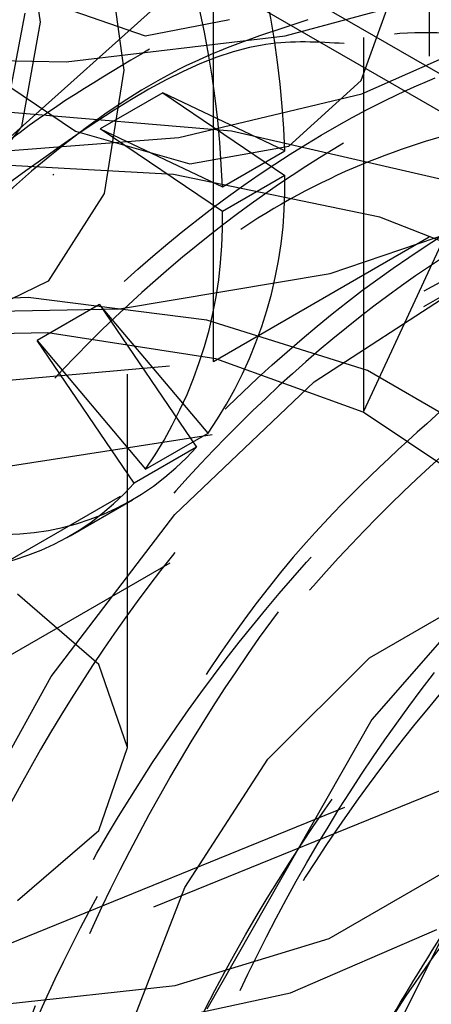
# Model space of a CAD drawing. Header units: inches. Extents: x 1907 to 2452, y -210 to -54.
# Tile 251 of 256: x 1999.16 to 1999.27, y -196.421 to -196.158. Entities that reach past the tile are written whole.
import ezdxf

# ---------------------------------------------------------------- set-up
doc = ezdxf.new("R2010")
doc.units = ezdxf.units.IN
doc.header["$LTSCALE"] = 0.5
doc.header["$MEASUREMENT"] = 0
doc.linetypes.add('HIDDEN', pattern=[0.22499999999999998, 0.15, -0.075])
doc.layers.add('SID-M-H', color=4, linetype='HIDDEN')
doc.layers.add('SID-M-S', color=105, linetype='Continuous')

msp = doc.modelspace()

# ---------------------------------------------------------------- linework, layer by layer
at = {"layer": 'SID-M-H'}
for p, q in [((1999.188790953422, -196.352690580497), (1999.188790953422, -194.3113385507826)), ((1999.26955398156, -196.0675884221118), (1999.269553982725, -196.2160703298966)), ((1998.407519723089, -196.7353355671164), (1999.538890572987, -196.0822090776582)), ((1998.420777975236, -196.7531944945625), (1999.569826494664, -196.0898629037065)), ((1999.211826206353, -196.2493958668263), (1999.211826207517, -196.1009139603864)), ((1999.157527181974, -196.189130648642), (1999.229597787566, -196.1245631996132)), ((1999.165525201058, -196.1584921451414), (1999.160543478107, -196.1248419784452)), ((1999.289401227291, -196.1821135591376), (1999.187339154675, -196.1231943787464)), ((1999.182592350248, -196.1323329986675), (1999.187796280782, -196.1713489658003)), ((1999.25204391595, -196.2625986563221), (1999.25204391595, -196.135014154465)), ((1999.251385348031, -196.1740610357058), (1999.26165125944, -196.1454558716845)), ((1999.230977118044, -196.1620848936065), (1999.285163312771, -196.1474983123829)), ((1999.166917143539, -196.1528803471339), (1999.193550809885, -196.162137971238)), ((1999.161349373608, -196.1560814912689), (1999.156051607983, -196.1837787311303)), ((1999.160543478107, -196.186390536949), (1999.165525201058, -196.1584921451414)), ((1999.193550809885, -196.162137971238), (1999.216129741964, -196.1577508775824)), ((1999.251544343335, -196.1776464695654), (1999.293612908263, -196.1590114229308)), ((1999.172424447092, -196.1690643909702), (1999.230977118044, -196.1620848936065)), ((1999.143339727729, -196.166415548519), (1999.174848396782, -196.1876200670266)), ((1999.112661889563, -196.1680605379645), (1999.172424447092, -196.1690643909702)), ((1999.187796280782, -196.1713489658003), (1999.182592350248, -196.2043566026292)), ((1999.231965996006, -196.1916618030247), (1999.251385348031, -196.1740610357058)), ((1999.1982358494, -196.1773756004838), (1999.181532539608, -196.1870182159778)), ((1999.230917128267, -196.1929403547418), (1999.1982358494, -196.1773756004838)), ((1999.1982358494, -196.1773756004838), (1999.230917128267, -196.1995438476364)), ((1999.202554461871, -196.189360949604), (1999.251544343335, -196.1776464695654)), ((1999.216627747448, -196.1876775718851), (1999.157471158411, -196.1826752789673)), ((1999.25204391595, -196.2625986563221), (1999.289401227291, -196.1821135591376)), ((1999.146271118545, -196.2047693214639), (1999.160543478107, -196.186390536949)), ((1999.174848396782, -196.1876200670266), (1999.20549759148, -196.1963508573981)), ((1999.181532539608, -196.1870182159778), (1999.214213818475, -196.2025829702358)), ((1999.214213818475, -196.2091864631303), (1999.181532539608, -196.1870182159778)), ((1999.272191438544, -196.2004206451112), (1999.216627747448, -196.1876775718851)), ((1999.149981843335, -196.1933565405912), (1999.202554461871, -196.189360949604)), ((1999.20549759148, -196.1963508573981), (1999.231965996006, -196.1916618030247)), ((1999.214213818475, -196.2025829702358), (1999.230917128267, -196.1929403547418)), ((1999.201109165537, -196.1992206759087), (1999.142619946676, -196.1960289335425)), ((1999.256385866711, -196.2107091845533), (1999.201109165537, -196.1992206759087)), ((1999.230917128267, -196.1995438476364), (1999.214213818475, -196.2091864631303)), ((1999.182592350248, -196.2043566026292), (1999.167544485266, -196.2277790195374)), ((1999.243063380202, -196.2257857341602), (1999.293631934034, -196.2085212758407)), ((1999.30497681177, -196.2297725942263), (1999.256385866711, -196.2107091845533)), ((1999.269553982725, -196.2160703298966), (1999.211826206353, -196.2493958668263)), ((1999.28722782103, -196.2236232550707), (1999.268069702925, -196.2346865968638)), ((1999.167544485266, -196.2277790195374), (1999.144283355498, -196.2390780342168)), ((1999.186646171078, -196.2352478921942), (1999.243063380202, -196.2257857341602)), ((1999.238787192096, -196.2547902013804), (1999.277916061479, -196.2293588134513)), ((1999.162252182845, -196.2322234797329), (1999.113420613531, -196.2342396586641)), ((1999.210089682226, -196.2382309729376), (1999.162252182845, -196.2322234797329)), ((1999.1279252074, -196.2363132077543), (1999.186646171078, -196.2352478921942)), ((1999.181331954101, -196.2340961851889), (1999.164628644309, -196.2437388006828)), ((1999.210371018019, -196.2684857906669), (1999.181331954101, -196.2340961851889)), ((1999.181331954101, -196.2340961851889), (1999.207279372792, -196.2722562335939)), ((1999.253057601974, -196.2517754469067), (1999.210089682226, -196.2382309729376)), ((1999.167476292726, -196.2416299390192), (1999.120933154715, -196.2426352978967)), ((1999.164628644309, -196.2437388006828), (1999.193667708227, -196.2781284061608)), ((1999.190576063, -196.2818988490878), (1999.164628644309, -196.2437388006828)), ((1999.212464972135, -196.2485889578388), (1999.167476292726, -196.2416299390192)), ((1999.251901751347, -196.2628940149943), (1999.212464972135, -196.2485889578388)), ((1999.100470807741, -196.2593527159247), (1999.211826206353, -196.2493958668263)), ((1999.287674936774, -196.2717596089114), (1999.253057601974, -196.2517754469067)), ((1999.201499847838, -196.2903061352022), (1999.238787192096, -196.2547902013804)), ((1999.112624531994, -196.2841645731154), (1999.25204391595, -196.2625986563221)), ((1999.282282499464, -196.2832740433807), (1999.251901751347, -196.2628940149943)), ((1999.193667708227, -196.2781284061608), (1999.210371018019, -196.2684857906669)), ((1999.207279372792, -196.2722562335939), (1999.190576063, -196.2818988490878)), ((1999.310041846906, -196.2813387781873), (1999.254208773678, -196.3451719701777)), ((1999.173466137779, -196.2960286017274), (1999.190169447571, -196.2863859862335)), ((1999.168396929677, -196.3336750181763), (1999.201499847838, -196.2903061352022)), ((1999.18114084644, -196.3304882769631), (1999.159355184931, -196.3116660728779)), ((1999.253592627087, -196.3286815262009), (1999.282597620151, -196.3119373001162)), ((1999.188790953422, -196.352690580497), (1999.18114084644, -196.3304882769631)), ((1999.22633684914, -196.3558715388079), (1999.253592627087, -196.3286815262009)), ((1999.141558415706, -196.3821718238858), (1999.168396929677, -196.3336750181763)), ((1999.254208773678, -196.3451719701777), (1999.210005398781, -196.4227909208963)), ((1999.154353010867, -196.4063351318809), (1999.286013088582, -196.3528440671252)), ((1999.18114084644, -196.3748928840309), (1999.188790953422, -196.352690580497)), ((1999.204117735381, -196.3902278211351), (1999.22633684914, -196.3558715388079)), ((1999.288396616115, -196.3578202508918), (1999.156461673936, -196.4114229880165)), ((1999.159355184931, -196.3937150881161), (1999.18114084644, -196.3748928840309)), ((1999.24276624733, -196.4038396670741), (1999.275700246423, -196.3848272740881)), ((1999.189615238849, -196.427606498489), (1999.204117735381, -196.3902278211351)), ((1999.276195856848, -196.3971206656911), (1999.24739675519, -196.4548342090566)), ((1999.232412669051, -196.4184117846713), (1999.271604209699, -196.4014750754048)), ((1999.201587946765, -196.4164033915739), (1999.24276624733, -196.4038396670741)), ((1999.15582421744, -196.4214021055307), (1999.201587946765, -196.4164033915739)), ((1999.186543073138, -196.4282882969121), (1999.232412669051, -196.4184117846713))]:
    msp.add_line(p, q, dxfattribs=at)
for centre, radius, start, end in [((1998.968664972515, -196.2024789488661), 0.2624255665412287, 2.083034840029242, 22.92050258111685), ((1998.951961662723, -196.21212156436), 0.2624255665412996, 2.083034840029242, 22.920502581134), ((1999.114829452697, -196.2024798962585), 0.1161247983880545, 325.3609366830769, 1.448795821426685), ((1999.098126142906, -196.2121225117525), 0.1161247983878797, 325.3609366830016, 1.448795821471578), ((1999.155395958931, -196.2264574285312), 0.0692056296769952, 267.3235049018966, 318.56433921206), ((1999.138692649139, -196.2361000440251), 0.06920562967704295, 267.3235049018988, 318.5643392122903)]:
    msp.add_arc(centre, radius, start, end, dxfattribs=at)
for points, knots in [([(1999.237131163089, -196.1578206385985), (1999.225591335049, -196.1615542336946), (1999.187813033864, -196.173777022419), (1999.123285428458, -196.2329294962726), (1999.059197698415, -196.3220390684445), (1999.019053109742, -196.422394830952), (1999.009339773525, -196.5158469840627), (1999.03071836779, -196.5866927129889), (1999.08024956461, -196.6247599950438), (1999.147617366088, -196.619891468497), (1999.204816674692, -196.5946505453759), (1999.231628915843, -196.5650101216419), (1999.235738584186, -196.5604669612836)], [0, 0, 0, 0, 0.05129734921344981, 0.1679337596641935, 0.2832368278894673, 0.4000257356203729, 0.5151985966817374, 0.6321101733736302, 0.7471811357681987, 0.8641853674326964, 0.9791829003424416, 1, 1, 1, 1]), ([(1999.230874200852, -196.6096474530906), (1999.222790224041, -196.6154541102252), (1999.19398431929, -196.6361451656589), (1999.145787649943, -196.6449319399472), (1999.0950706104, -196.6333663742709), (1999.060086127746, -196.5934829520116), (1999.04511546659, -196.5318999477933), (1999.051815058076, -196.4550222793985), (1999.080079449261, -196.3720558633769), (1999.126484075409, -196.2921709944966), (1999.186482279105, -196.2248170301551), (1999.253200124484, -196.177502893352), (1999.319477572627, -196.155850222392), (1999.37829546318, -196.162344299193), (1999.422274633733, -196.1966446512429), (1999.448392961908, -196.2507445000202), (1999.448317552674, -196.2980154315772), (1999.448283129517, -196.3195938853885)], [0, 0, 0, 0, 0.02741444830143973, 0.09768681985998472, 0.1679637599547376, 0.2382364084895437, 0.3085091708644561, 0.3787855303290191, 0.4490579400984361, 0.5193361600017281, 0.589608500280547, 0.6598856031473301, 0.7301582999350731, 0.800431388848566, 0.8707075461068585, 0.9409799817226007, 1, 1, 1, 1]), ([(1999.010969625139, -196.4616037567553), (1999.016156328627, -196.4350767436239), (1999.026529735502, -196.3820227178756), (1999.067688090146, -196.2989360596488), (1999.122729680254, -196.2271473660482), (1999.174621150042, -196.1789611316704), (1999.205150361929, -196.1658381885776), (1999.213621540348, -196.1621968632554)], [0, 0, 0, 0, 0.2281040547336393, 0.4562081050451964, 0.6843056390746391, 0.912401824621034, 1, 1, 1, 1]), ([(1999.441191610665, -196.3993584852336), (1999.442314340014, -196.3962690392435), (1999.452603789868, -196.3679552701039), (1999.456742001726, -196.3154580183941), (1999.450995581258, -196.2500211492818), (1999.426377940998, -196.1993995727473), (1999.387136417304, -196.1680438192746), (1999.33603074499, -196.1586162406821), (1999.277689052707, -196.1720718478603), (1999.217329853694, -196.2070878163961), (1999.160177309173, -196.2600092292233), (1999.111331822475, -196.326471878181), (1999.071024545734, -196.4079096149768), (1999.048981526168, -196.4982487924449), (1999.056711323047, -196.5811093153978), (1999.094161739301, -196.635112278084), (1999.154998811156, -196.6494579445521), (1999.21674140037, -196.6331019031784), (1999.252473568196, -196.6010275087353), (1999.263906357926, -196.5907650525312)], [0, 0, 0, 0, 0.007060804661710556, 0.064709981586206, 0.1216351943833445, 0.179746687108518, 0.2366809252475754, 0.2943186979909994, 0.352209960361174, 0.4089806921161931, 0.4670452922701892, 0.5242789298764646, 0.581585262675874, 0.6584501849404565, 0.7344555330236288, 0.8112082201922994, 0.8873289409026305, 0.9639500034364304, 1, 1, 1, 1]), ([(1999.350463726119, -196.3943814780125), (1999.353668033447, -196.3855699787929), (1999.362234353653, -196.3620135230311), (1999.369151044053, -196.3241280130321), (1999.371526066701, -196.2830044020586), (1999.366951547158, -196.2457135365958), (1999.355678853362, -196.2135545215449), (1999.338090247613, -196.1881679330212), (1999.315149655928, -196.1706020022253), (1999.28753257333, -196.1612866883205), (1999.256017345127, -196.1605419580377), (1999.222225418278, -196.1689363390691), (1999.192657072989, -196.1820712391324), (1999.17514378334, -196.1948742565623), (1999.1688642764, -196.1994648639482)], [0, 0, 0, 0, 0.05413658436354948, 0.1447274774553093, 0.2335872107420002, 0.3224091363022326, 0.4129878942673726, 0.5034741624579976, 0.5920676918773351, 0.6811753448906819, 0.7718380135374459, 0.8621960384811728, 0.9505894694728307, 1, 1, 1, 1]), ([(1999.246809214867, -196.1641901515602), (1999.239894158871, -196.1637705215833), (1999.210878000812, -196.1620097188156), (1999.177519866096, -196.186561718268), (1999.152111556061, -196.2052625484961)], [0, 0, 0, 0, 0.2383174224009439, 1, 1, 1, 1]), ([(1999.194698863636, -196.1657192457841), (1999.181405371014, -196.1735490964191), (1999.14869790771, -196.1928137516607), (1999.110512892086, -196.2359387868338), (1999.089390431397, -196.268182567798), (1999.08314378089, -196.2777181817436)], [0, 0, 0, 0, 0.3253442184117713, 0.8004806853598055, 1, 1, 1, 1]), ([(1999.28513456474, -196.6250613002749), (1999.284831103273, -196.6253434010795), (1999.264544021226, -196.6442024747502), (1999.221103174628, -196.6606194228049), (1999.164142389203, -196.6674643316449), (1999.118643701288, -196.6433605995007), (1999.091117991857, -196.5947797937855), (1999.084335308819, -196.5262163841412), (1999.099587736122, -196.4459269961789), (1999.135343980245, -196.3630300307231), (1999.187626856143, -196.2869153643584), (1999.251121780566, -196.2265340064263), (1999.31848373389, -196.188544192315), (1999.382687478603, -196.177718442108), (1999.436803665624, -196.1949443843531), (1999.473440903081, -196.2394329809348), (1999.490656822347, -196.2895782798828), (1999.487567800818, -196.3259913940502), (1999.486741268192, -196.3357344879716)], [0, 0, 0, 0, 0.001055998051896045, 0.07059584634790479, 0.1401322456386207, 0.2096742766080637, 0.2792105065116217, 0.3487517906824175, 0.4182884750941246, 0.4878261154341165, 0.5573657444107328, 0.6269021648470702, 0.6964441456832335, 0.7659803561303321, 0.8355217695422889, 0.9050584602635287, 0.9745963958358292, 1, 1, 1, 1]), ([(1999.482418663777, -196.411442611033), (1999.48668304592, -196.3934503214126), (1999.496838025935, -196.3506044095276), (1999.493270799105, -196.2891186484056), (1999.473947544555, -196.233889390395), (1999.438191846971, -196.1970338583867), (1999.389917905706, -196.1815917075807), (1999.333065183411, -196.1889178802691), (1999.272743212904, -196.2184218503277), (1999.214161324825, -196.266973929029), (1999.162602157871, -196.330346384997), (1999.122605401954, -196.4026717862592), (1999.097501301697, -196.47678898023), (1999.089639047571, -196.5465272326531), (1999.09928299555, -196.6050371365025), (1999.125532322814, -196.6468082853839), (1999.165974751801, -196.6681797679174), (1999.216432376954, -196.6672651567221), (1999.271873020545, -196.6423558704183), (1999.313265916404, -196.6138219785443), (1999.332176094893, -196.5906753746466), (1999.334603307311, -196.5877043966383)], [0, 0, 0, 0, 0.04003746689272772, 0.09534316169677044, 0.1518819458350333, 0.2078291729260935, 0.263516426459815, 0.3201276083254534, 0.3754840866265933, 0.4318492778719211, 0.4880969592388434, 0.5435292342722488, 0.6001621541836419, 0.6557064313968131, 0.7118125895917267, 0.7682763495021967, 0.8235899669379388, 0.8801567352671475, 0.9360221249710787, 0.9917881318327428, 1, 1, 1, 1]), ([(1999.104767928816, -196.4632175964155), (1999.10262996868, -196.4738556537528), (1999.097784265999, -196.4979668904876), (1999.098112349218, -196.5323959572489), (1999.104277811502, -196.5650951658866), (1999.117167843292, -196.5915436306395), (1999.135802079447, -196.6104850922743), (1999.15944045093, -196.6213747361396), (1999.187096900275, -196.6236649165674), (1999.217709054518, -196.617097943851), (1999.249703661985, -196.6020989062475), (1999.281885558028, -196.5793070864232), (1999.312983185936, -196.5493068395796), (1999.341597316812, -196.5133519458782), (1999.366395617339, -196.4732747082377), (1999.386486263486, -196.4304385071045), (1999.400971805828, -196.3861965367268), (1999.409096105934, -196.3426694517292), (1999.410627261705, -196.3018551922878), (1999.405441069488, -196.265005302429), (1999.393504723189, -196.2334256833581), (1999.37535433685, -196.2087764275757), (1999.351934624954, -196.1920038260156), (1999.323893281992, -196.1835012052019), (1999.292067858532, -196.1836601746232), (1999.258134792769, -196.1927588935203), (1999.224816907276, -196.2087711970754), (1999.203697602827, -196.2248961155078), (1999.193750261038, -196.2324910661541)], [0, 0, 0, 0, 0.03029852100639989, 0.06867182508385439, 0.1078830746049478, 0.147342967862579, 0.1862389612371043, 0.2246627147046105, 0.2639425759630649, 0.3033791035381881, 0.342162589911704, 0.380665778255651, 0.4200040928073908, 0.4594068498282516, 0.4980684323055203, 0.536679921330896, 0.576066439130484, 0.6154250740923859, 0.6539677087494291, 0.6927040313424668, 0.7321284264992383, 0.7714326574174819, 0.8098844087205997, 0.84873698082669, 0.888188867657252, 0.9274284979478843, 0.9658183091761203, 0.9999999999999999, 0.9999999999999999, 0.9999999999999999, 0.9999999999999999]), ([(1999.113944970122, -196.5816120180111), (1999.123491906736, -196.594452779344), (1999.145445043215, -196.6239800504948), (1999.208577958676, -196.6205857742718), (1999.282416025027, -196.5774749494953), (1999.349659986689, -196.4979966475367), (1999.395840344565, -196.3989848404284), (1999.410233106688, -196.301231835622), (1999.392448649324, -196.2221890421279), (1999.357327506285, -196.2004881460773), (1999.34069520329, -196.1902112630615)], [0, 0, 0, 0, 0.1008613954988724, 0.2319303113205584, 0.3611493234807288, 0.4924116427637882, 0.6218542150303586, 0.7523199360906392, 0.8827062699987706, 1, 1, 1, 1]), ([(1999.367208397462, -196.2025750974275), (1999.354158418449, -196.2024668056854), (1999.324027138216, -196.2022167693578), (1999.269313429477, -196.2317105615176), (1999.212447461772, -196.282930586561), (1999.163096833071, -196.3519636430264), (1999.127444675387, -196.4303486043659), (1999.109655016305, -196.5099774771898), (1999.112488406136, -196.5813223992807), (1999.135095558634, -196.6393605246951), (1999.165333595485, -196.6579447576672), (1999.180751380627, -196.6674204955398)], [0, 0, 0, 0, 0.08480162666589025, 0.1957996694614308, 0.3076081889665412, 0.4202584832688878, 0.5337613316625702, 0.6481092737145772, 0.7632944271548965, 0.8793084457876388, 1, 1, 1, 1]), ([(1999.255654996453, -196.6795006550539), (1999.250016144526, -196.6817318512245), (1999.223985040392, -196.6920319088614), (1999.184325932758, -196.6825721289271), (1999.14490600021, -196.6504412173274), (1999.125258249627, -196.5928727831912), (1999.126877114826, -196.5188388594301), (1999.150439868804, -196.4364282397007), (1999.193057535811, -196.3550036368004), (1999.250471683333, -196.2840262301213), (1999.316317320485, -196.2315949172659), (1999.383335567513, -196.2036734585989), (1999.444323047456, -196.2037999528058), (1999.492888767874, -196.2315977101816), (1999.521720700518, -196.2852714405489), (1999.532542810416, -196.335242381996), (1999.527344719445, -196.366628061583), (1999.526689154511, -196.3705863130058)], [0, 0, 0, 0, 0.0206035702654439, 0.0951139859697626, 0.1696254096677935, 0.2441339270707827, 0.3186482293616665, 0.3931564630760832, 0.4676705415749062, 0.5421792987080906, 0.6166900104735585, 0.6912011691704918, 0.7657096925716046, 0.8402239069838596, 0.9147321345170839, 0.9892463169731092, 0.9999999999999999, 0.9999999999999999, 0.9999999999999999, 0.9999999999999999]), ([(1999.522531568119, -196.4295826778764), (1999.525282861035, -196.4198142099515), (1999.535070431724, -196.3850634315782), (1999.534615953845, -196.3291475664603), (1999.520280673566, -196.2697189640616), (1999.488381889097, -196.2275894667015), (1999.443206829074, -196.2062104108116), (1999.388174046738, -196.2073802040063), (1999.328242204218, -196.231150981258), (1999.268664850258, -196.2750029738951), (1999.214761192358, -196.3348451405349), (1999.171304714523, -196.4054548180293), (1999.141885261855, -196.4797792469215), (1999.129269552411, -196.5513586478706), (1999.134321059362, -196.6135083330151), (1999.156224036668, -196.6601269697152), (1999.19323532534, -196.6872698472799), (1999.241468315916, -196.6925325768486), (1999.29598888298, -196.6735382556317), (1999.338699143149, -196.6478311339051), (1999.359334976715, -196.6248705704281), (1999.362993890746, -196.6207994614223)], [0, 0, 0, 0, 0.0219968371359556, 0.0782525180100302, 0.1353485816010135, 0.1925501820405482, 0.2487377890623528, 0.3061972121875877, 0.362707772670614, 0.4195012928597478, 0.4768815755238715, 0.5330136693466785, 0.590364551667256, 0.6472267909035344, 0.7036740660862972, 0.7611447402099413, 0.8173608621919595, 0.8745151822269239, 0.9316626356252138, 0.9878831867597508, 0.9999999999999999, 0.9999999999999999, 0.9999999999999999, 0.9999999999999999]), ([(1999.146535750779, -196.4747272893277), (1999.145880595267, -196.4768052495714), (1999.140805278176, -196.4929026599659), (1999.137578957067, -196.5214722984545), (1999.137489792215, -196.5585574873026), (1999.144601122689, -196.5906439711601), (1999.158012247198, -196.6164170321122), (1999.177196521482, -196.6345907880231), (1999.201259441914, -196.6446626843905), (1999.229270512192, -196.6460910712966), (1999.260071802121, -196.6386708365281), (1999.292144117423, -196.6228890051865), (1999.324268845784, -196.5993621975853), (1999.355203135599, -196.5687020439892), (1999.383478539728, -196.5322765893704), (1999.407865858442, -196.4918782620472), (1999.427440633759, -196.4488374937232), (1999.441341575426, -196.4045466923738), (1999.448817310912, -196.3612188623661), (1999.449705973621, -196.3207427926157), (1999.443853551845, -196.2843433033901), (1999.43127373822, -196.2533638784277), (1999.412566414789, -196.2294590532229), (1999.388672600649, -196.2134815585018), (1999.360215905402, -196.2058046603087), (1999.32809674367, -196.2068419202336), (1999.294041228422, -196.2167375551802), (1999.259431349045, -196.2342598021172), (1999.237135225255, -196.251845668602), (1999.225955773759, -196.2606633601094)], [0, 0, 0, 0, 0.005660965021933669, 0.04385400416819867, 0.0815611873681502, 0.1201085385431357, 0.1588217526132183, 0.1969056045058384, 0.2346869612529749, 0.2732930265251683, 0.3119744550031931, 0.3499398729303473, 0.3878237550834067, 0.4264784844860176, 0.4651179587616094, 0.5029641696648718, 0.5409704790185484, 0.5796637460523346, 0.6182511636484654, 0.656004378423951, 0.6941260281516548, 0.7328476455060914, 0.7713729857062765, 0.80906159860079, 0.8472892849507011, 0.8860290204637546, 0.9244823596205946, 0.9621348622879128, 1, 1, 1, 1]), ([(1999.153468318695, -196.6045324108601), (1999.162948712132, -196.6172696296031), (1999.184841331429, -196.6466830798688), (1999.247867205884, -196.6432543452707), (1999.321698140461, -196.6001556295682), (1999.388944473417, -196.5206734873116), (1999.435122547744, -196.4216648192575), (1999.449522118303, -196.3239030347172), (1999.431680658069, -196.2447453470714), (1999.396449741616, -196.222997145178), (1999.379713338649, -196.2126656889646)], [0, 0, 0, 0, 0.1001151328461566, 0.2311910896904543, 0.3604170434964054, 0.4916864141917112, 0.6211359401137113, 0.7516086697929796, 0.8820020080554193, 1, 1, 1, 1]), ([(1999.16089524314, -196.6167407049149), (1999.171791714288, -196.6210728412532), (1999.19358797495, -196.6297384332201), (1999.234646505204, -196.6260615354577), (1999.279661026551, -196.6085861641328), (1999.326182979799, -196.5758324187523), (1999.369105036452, -196.5313093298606), (1999.405309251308, -196.4784072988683), (1999.432128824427, -196.4212812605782), (1999.447631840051, -196.3643853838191), (1999.450751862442, -196.312150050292), (1999.441364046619, -196.2687138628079), (1999.4203384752, -196.2372986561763), (1999.389307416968, -196.2211187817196), (1999.355085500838, -196.2190483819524), (1999.330953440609, -196.2292759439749), (1999.32108474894, -196.2334584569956)], [0, 0, 0, 0, 0.06685182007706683, 0.1337239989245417, 0.2076891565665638, 0.2816784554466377, 0.3556918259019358, 0.4297291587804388, 0.5037903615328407, 0.5778753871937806, 0.6519842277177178, 0.7261169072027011, 0.8002734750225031, 0.8744539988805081, 0.9486585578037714, 1, 1, 1, 1]), ([(1999.183106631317, -196.6117677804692), (1999.181705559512, -196.5970488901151), (1999.178032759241, -196.5584644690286), (1999.190394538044, -196.4858928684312), (1999.223307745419, -196.402140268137), (1999.272439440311, -196.3259540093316), (1999.331616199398, -196.266120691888), (1999.394009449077, -196.229164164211), (1999.452365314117, -196.2191283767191), (1999.499682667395, -196.2369995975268), (1999.531104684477, -196.2805685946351), (1999.540206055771, -196.34491508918), (1999.537062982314, -196.3981583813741), (1999.525827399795, -196.4268372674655), (1999.525091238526, -196.4287163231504)], [0, 0, 0, 0, 0.05779433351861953, 0.1515033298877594, 0.2451802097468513, 0.3388246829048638, 0.4324365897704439, 0.5260171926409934, 0.6195671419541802, 0.7130858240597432, 0.8065727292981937, 0.9000274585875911, 0.9934497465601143, 1, 1, 1, 1]), ([(1999.11169243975, -196.5095272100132), (1999.112643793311, -196.5219423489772), (1999.114906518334, -196.5514708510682), (1999.130345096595, -196.5892501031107), (1999.15775719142, -196.6182252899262), (1999.194573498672, -196.6319520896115), (1999.23784894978, -196.6295719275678), (1999.284464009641, -196.6112967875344), (1999.330953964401, -196.5786032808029), (1999.37388459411, -196.5340640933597), (1999.410086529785, -196.4811661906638), (1999.43690664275, -196.4240397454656), (1999.452409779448, -196.3671413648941), (1999.455528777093, -196.3149164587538), (1999.446144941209, -196.2714410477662), (1999.425104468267, -196.2401723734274), (1999.394129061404, -196.2234453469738), (1999.355777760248, -196.2231806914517), (1999.316341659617, -196.2362790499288), (1999.291047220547, -196.2555647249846), (1999.280127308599, -196.2638905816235)], [0, 0, 0, 0, 0.04138881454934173, 0.09844027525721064, 0.1555105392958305, 0.2125996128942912, 0.2697074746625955, 0.3268340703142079, 0.3839793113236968, 0.4411431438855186, 0.4983254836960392, 0.5555262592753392, 0.6127454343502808, 0.669983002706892, 0.727238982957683, 0.784513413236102, 0.8418063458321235, 0.899117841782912, 0.9564479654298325, 1, 1, 1, 1]), ([(1999.343866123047, -196.6805122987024), (1999.334140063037, -196.686938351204), (1999.303609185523, -196.7071102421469), (1999.254903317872, -196.7129470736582), (1999.206209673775, -196.6968264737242), (1999.174202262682, -196.6531476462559), (1999.162549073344, -196.5886299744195), (1999.172741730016, -196.5101791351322), (1999.204134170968, -196.4270800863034), (1999.253017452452, -196.3485588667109), (1999.314574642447, -196.2839240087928), (1999.381683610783, -196.2403056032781), (1999.447220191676, -196.2230602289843), (1999.504363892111, -196.2338637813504), (1999.544945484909, -196.2727244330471), (1999.565914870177, -196.3181703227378), (1999.565184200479, -196.3524120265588), (1999.565005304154, -196.3607957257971)], [0, 0, 0, 0, 0.03389550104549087, 0.1064006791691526, 0.1789117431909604, 0.2514173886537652, 0.3239255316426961, 0.3964330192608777, 0.4689384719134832, 0.541449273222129, 0.6139544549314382, 0.6864655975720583, 0.7589712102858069, 0.831479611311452, 0.9039868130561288, 0.9764922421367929, 1, 1, 1, 1]), ([(1999.571417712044, -196.3844769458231), (1999.571909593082, -196.3801162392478), (1999.575119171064, -196.3516621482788), (1999.564171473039, -196.3072586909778), (1999.537944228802, -196.2595529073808), (1999.495713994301, -196.2324937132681), (1999.442923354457, -196.227474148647), (1999.38372396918, -196.2453464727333), (1999.323573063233, -196.2841998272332), (1999.26768447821, -196.3401307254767), (1999.221011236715, -196.4085088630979), (1999.187494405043, -196.4825506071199), (1999.170192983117, -196.5554721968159), (1999.17055932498, -196.6208186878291), (1999.188032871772, -196.6720648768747), (1999.221313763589, -196.70476228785), (1999.266992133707, -196.7160799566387), (1999.320234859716, -196.703415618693), (1999.366635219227, -196.6787769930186), (1999.391497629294, -196.6534052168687), (1999.398933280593, -196.6458172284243)], [0, 0, 0, 0, 0.01086187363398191, 0.07087492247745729, 0.1317453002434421, 0.1912595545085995, 0.251956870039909, 0.3123738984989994, 0.3720689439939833, 0.4329911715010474, 0.4926631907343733, 0.5531093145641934, 0.6137863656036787, 0.6733094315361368, 0.7341889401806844, 0.7941649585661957, 0.8542696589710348, 0.9151144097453, 0.9746130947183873, 1, 1, 1, 1]), ([(1999.181171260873, -196.5205099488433), (1999.179629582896, -196.5296430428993), (1999.175834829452, -196.55212363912), (1999.17742691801, -196.5845284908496), (1999.184851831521, -196.6161705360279), (1999.198945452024, -196.6412052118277), (1999.218627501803, -196.6586212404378), (1999.243116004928, -196.6678670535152), (1999.271470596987, -196.6684321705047), (1999.302444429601, -196.6601643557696), (1999.334583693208, -196.6436071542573), (1999.366638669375, -196.6193510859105), (1999.397397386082, -196.5880416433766), (1999.425325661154, -196.5511601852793), (1999.449291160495, -196.5104517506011), (1999.468342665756, -196.4672202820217), (1999.481649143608, -196.422906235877), (1999.488476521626, -196.3797925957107), (1999.48871904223, -196.3396656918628), (1999.482200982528, -196.3037307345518), (1999.468983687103, -196.273370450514), (1999.449728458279, -196.2502167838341), (1999.425364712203, -196.2350369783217), (1999.396501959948, -196.2281941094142), (1999.364106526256, -196.2301001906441), (1999.329944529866, -196.2408218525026), (1999.295359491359, -196.2590842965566), (1999.273175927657, -196.2770859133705), (1999.262058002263, -196.2861079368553)], [0, 0, 0, 0, 0.02631850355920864, 0.0647815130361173, 0.1040887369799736, 0.1434850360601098, 0.1821639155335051, 0.2207274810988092, 0.2600856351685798, 0.2994405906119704, 0.337996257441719, 0.3766837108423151, 0.4160824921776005, 0.4553858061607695, 0.4938429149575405, 0.5326490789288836, 0.5720781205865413, 0.6113195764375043, 0.649707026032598, 0.688622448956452, 0.7280713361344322, 0.7672408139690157, 0.8055876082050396, 0.8446026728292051, 0.8840609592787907, 0.923148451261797, 0.961483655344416, 1, 1, 1, 1]), ([(1999.192825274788, -196.627284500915), (1999.202285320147, -196.6399900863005), (1999.224159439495, -196.669368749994), (1999.287152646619, -196.6659294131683), (1999.36098124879, -196.6228345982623), (1999.428228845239, -196.5433505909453), (1999.474404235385, -196.4443454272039), (1999.488813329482, -196.3465714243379), (1999.470890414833, -196.2672490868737), (1999.435502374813, -196.2454331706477), (1999.418616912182, -196.2350236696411)], [0, 0, 0, 0, 0.09980859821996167, 0.2307837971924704, 0.3599104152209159, 0.4910788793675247, 0.6204288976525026, 0.7508013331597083, 0.8810944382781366, 1, 1, 1, 1]), ([(1999.146047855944, -196.545690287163), (1999.147798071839, -196.5588697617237), (1999.151763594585, -196.5887309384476), (1999.1724278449, -196.6227836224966), (1999.203793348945, -196.6463265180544), (1999.243826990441, -196.6538094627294), (1999.289110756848, -196.6450582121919), (1999.336430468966, -196.6207191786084), (1999.382250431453, -196.5827497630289), (1999.423191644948, -196.5341240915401), (1999.456235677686, -196.4786448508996), (1999.478971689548, -196.4206388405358), (1999.489776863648, -196.3646381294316), (1999.487946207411, -196.3149938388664), (1999.473733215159, -196.2756833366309), (1999.44838247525, -196.2494780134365), (1999.413843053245, -196.2396962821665), (1999.381653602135, -196.2420089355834), (1999.361563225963, -196.252802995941), (1999.355986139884, -196.2557994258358)], [0, 0, 0, 0, 0.04873917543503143, 0.110429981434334, 0.1721407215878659, 0.2338712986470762, 0.2956216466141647, 0.3573917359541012, 0.4191815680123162, 0.4809911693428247, 0.5428205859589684, 0.6046698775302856, 0.6665391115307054, 0.7284283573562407, 0.7903376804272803, 0.8522671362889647, 0.9142167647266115, 0.976186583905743, 1, 1, 1, 1]), ([(1999.16089524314, -196.6167407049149), (1999.175374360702, -196.6223894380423), (1999.204329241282, -196.6336855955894), (1999.259590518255, -196.620642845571), (1999.316450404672, -196.5865826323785), (1999.370083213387, -196.5328931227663), (1999.414152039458, -196.4660226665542), (1999.444048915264, -196.392891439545), (1999.45543523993, -196.3227883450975), (1999.450947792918, -196.2679492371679), (1999.435858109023, -196.2468900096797), (1999.430133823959, -196.2389011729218)], [0, 0, 0, 0, 0.1133685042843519, 0.2267107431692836, 0.3411831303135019, 0.4565652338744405, 0.5728490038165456, 0.6900351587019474, 0.8081613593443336, 0.9272258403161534, 1, 1, 1, 1]), ([(1999.293043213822, -196.6894257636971), (1999.282152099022, -196.692774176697), (1999.249888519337, -196.7026934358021), (1999.204274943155, -196.6893940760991), (1999.163610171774, -196.6520503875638), (1999.14243926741, -196.5909000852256), (1999.142572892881, -196.514517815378), (1999.163817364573, -196.430707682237), (1999.203595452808, -196.3497987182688), (1999.253220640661, -196.2824156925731), (1999.289665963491, -196.2545995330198), (1999.305818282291, -196.2422716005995)], [0, 0, 0, 0, 0.06141989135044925, 0.181948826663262, 0.3024357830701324, 0.4228808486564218, 0.5432861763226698, 0.6636515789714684, 0.783976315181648, 0.9042597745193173, 1, 1, 1, 1]), ([(1999.152025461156, -196.4898746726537), (1999.150279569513, -196.5064274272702), (1999.146533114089, -196.5419474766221), (1999.156076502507, -196.5882414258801), (1999.176914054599, -196.6257266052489), (1999.208649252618, -196.6490350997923), (1999.248583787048, -196.6565808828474), (1999.293894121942, -196.6478127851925), (1999.341206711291, -196.6234782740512), (1999.387028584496, -196.5855076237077), (1999.427969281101, -196.5368823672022), (1999.461013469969, -196.4814027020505), (1999.483749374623, -196.4233979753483), (1999.494554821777, -196.3673925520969), (1999.492723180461, -196.317765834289), (1999.478513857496, -196.2783897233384), (1999.453149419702, -196.2524293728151), (1999.418661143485, -196.241732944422), (1999.377962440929, -196.248058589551), (1999.341093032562, -196.2645501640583), (1999.319711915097, -196.2834455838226), (1999.312553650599, -196.2897716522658)], [0, 0, 0, 0, 0.04737154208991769, 0.1016531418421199, 0.1559523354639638, 0.2102690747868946, 0.2646032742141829, 0.3189548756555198, 0.3733238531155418, 0.4277102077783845, 0.4821139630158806, 0.5365351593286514, 0.590973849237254, 0.6454300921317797, 0.6999039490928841, 0.7543954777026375, 0.8089047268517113, 0.8634317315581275, 0.9179765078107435, 0.9725390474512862, 1, 1, 1, 1]), ([(1999.220704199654, -196.5400762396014), (1999.218906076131, -196.5515311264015), (1999.215017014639, -196.576306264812), (1999.217115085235, -196.6105503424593), (1999.225249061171, -196.6416070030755), (1999.239908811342, -196.6659254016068), (1999.260109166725, -196.6825714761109), (1999.285005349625, -196.6909889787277), (1999.313696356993, -196.6906879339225), (1999.344830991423, -196.681578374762), (1999.377024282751, -196.6642493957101), (1999.408999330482, -196.6392699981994), (1999.439564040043, -196.6073275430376), (1999.467137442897, -196.570004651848), (1999.490670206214, -196.5289970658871), (1999.509191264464, -196.4855890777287), (1999.521893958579, -196.4412777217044), (1999.528073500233, -196.3983929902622), (1999.527666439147, -196.3586260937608), (1999.520483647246, -196.3231697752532), (1999.506635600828, -196.2934468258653), (1999.486841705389, -196.2710508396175), (1999.462012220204, -196.2566703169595), (1999.432753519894, -196.250672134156), (1999.400097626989, -196.2534266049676), (1999.365852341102, -196.2650394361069), (1999.333901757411, -196.2823433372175), (1999.314359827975, -196.2985338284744), (1999.305842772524, -196.3055902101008)], [0, 0, 0, 0, 0.033216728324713, 0.07184261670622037, 0.1112736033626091, 0.1507137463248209, 0.1893622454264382, 0.2281108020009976, 0.2675838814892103, 0.3069736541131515, 0.3455195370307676, 0.3843882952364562, 0.4238930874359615, 0.4632222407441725, 0.5016944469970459, 0.5406739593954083, 0.5802000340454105, 0.6194584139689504, 0.6578859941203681, 0.6969666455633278, 0.7365035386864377, 0.7756811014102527, 0.8140931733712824, 0.853265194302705, 0.8928024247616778, 0.9318892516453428, 0.9703149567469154, 1, 1, 1, 1]), ([(1999.32743036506, -196.4141881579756), (1999.312171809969, -196.4384300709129), (1999.282153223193, -196.4861218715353), (1999.256037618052, -196.5622961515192), (1999.246706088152, -196.6324357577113), (1999.25515731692, -196.6920221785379), (1999.28021961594, -196.7351039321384), (1999.319801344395, -196.7581428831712), (1999.369555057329, -196.7586065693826), (1999.425278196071, -196.7363896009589), (1999.481598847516, -196.6935584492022), (1999.532808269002, -196.6338707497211), (1999.574752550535, -196.5625483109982), (1999.602920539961, -196.4861072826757), (1999.614661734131, -196.4113586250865), (1999.608959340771, -196.3451339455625), (1999.585961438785, -196.2929214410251), (1999.547312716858, -196.2613074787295), (1999.509368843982, -196.2491145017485), (1999.483893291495, -196.2553045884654), (1999.4777087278, -196.2568073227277)], [0, 0, 0, 0, 0.06015164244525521, 0.1183380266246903, 0.1755373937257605, 0.2330688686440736, 0.2911613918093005, 0.3479988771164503, 0.4060814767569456, 0.4636361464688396, 0.5208141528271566, 0.5790043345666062, 0.6359172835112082, 0.6938068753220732, 0.7516562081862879, 0.8085951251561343, 0.8667927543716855, 0.9239217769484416, 0.9815308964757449, 1, 1, 1, 1]), ([(1999.607411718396, -196.6134194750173), (1999.61808399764, -196.5865247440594), (1999.641438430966, -196.5276702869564), (1999.65669724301, -196.4356035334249), (1999.653690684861, -196.3504246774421), (1999.628990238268, -196.2871385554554), (1999.584399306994, -196.2548632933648), (1999.524931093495, -196.256275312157), (1999.459058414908, -196.2869410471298), (1999.394388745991, -196.3392013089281), (1999.335592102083, -196.4078586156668), (1999.287452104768, -196.4897611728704), (1999.257094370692, -196.5798501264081), (1999.252049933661, -196.6688553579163), (1999.275861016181, -196.7443482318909), (1999.325300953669, -196.7940636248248), (1999.390828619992, -196.8096392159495), (1999.460087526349, -196.7905116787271), (1999.523308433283, -196.7433147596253), (1999.57336600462, -196.6812346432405), (1999.596948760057, -196.6342604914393), (1999.607411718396, -196.6134194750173)], [0, 0, 0, 0, 0.04715324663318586, 0.1031867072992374, 0.1613684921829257, 0.2201579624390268, 0.2778394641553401, 0.3323348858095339, 0.382596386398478, 0.4302554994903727, 0.4783679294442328, 0.5293779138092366, 0.5841273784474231, 0.641732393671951, 0.7004999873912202, 0.7587683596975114, 0.8145487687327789, 0.8661784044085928, 0.9143873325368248, 0.9620162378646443, 1, 1, 1, 1]), ([(1999.27659184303, -196.2591436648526), (1999.262958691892, -196.2712992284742), (1999.229458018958, -196.3011690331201), (1999.185223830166, -196.3697304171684), (1999.150366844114, -196.4520450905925), (1999.135120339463, -196.534583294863), (1999.141214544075, -196.6072459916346), (1999.168248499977, -196.6620275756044), (1999.213494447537, -196.6935332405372), (1999.271752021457, -196.6956051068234), (1999.318974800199, -196.6832970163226), (1999.343245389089, -196.6647429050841), (1999.346220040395, -196.6624688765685)], [0, 0, 0, 0, 0.07766239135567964, 0.1908393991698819, 0.3040540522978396, 0.4173066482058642, 0.530597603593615, 0.6439274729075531, 0.7572969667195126, 0.8707063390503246, 0.9841535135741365, 1, 1, 1, 1]), ([(1999.255520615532, -196.6075957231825), (1999.256015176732, -196.6170956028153), (1999.257139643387, -196.6386951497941), (1999.265798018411, -196.6669293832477), (1999.280903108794, -196.6905871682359), (1999.301642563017, -196.7064402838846), (1999.326931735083, -196.7140288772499), (1999.35594586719, -196.7128584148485), (1999.387230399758, -196.7029134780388), (1999.419464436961, -196.6848161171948), (1999.451349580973, -196.6591197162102), (1999.481701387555, -196.6265618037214), (1999.508912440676, -196.5888121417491), (1999.532001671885, -196.5475164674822), (1999.549985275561, -196.5039463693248), (1999.562075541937, -196.4596637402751), (1999.567608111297, -196.4170221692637), (1999.566548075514, -196.3776268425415), (1999.55870243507, -196.3426599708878), (1999.544228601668, -196.3136040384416), (1999.523914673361, -196.2919268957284), (1999.498589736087, -196.2785127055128), (1999.469950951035, -196.2729102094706), (1999.448710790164, -196.2763836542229), (1999.438540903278, -196.2780467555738)], [0, 0, 0, 0, 0.03652097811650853, 0.08303648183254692, 0.1294683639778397, 0.174911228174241, 0.2207021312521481, 0.2672566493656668, 0.3136186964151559, 0.3589701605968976, 0.4048930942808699, 0.4514743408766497, 0.4977545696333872, 0.5430488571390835, 0.5890925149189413, 0.6356881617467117, 0.6818747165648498, 0.7271461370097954, 0.7732990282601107, 0.8198967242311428, 0.8659778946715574, 0.9112607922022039, 0.9575112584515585, 0.9999999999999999, 0.9999999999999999, 0.9999999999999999, 0.9999999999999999]), ([(1999.423996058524, -196.3132363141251), (1999.434150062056, -196.3069104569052), (1999.463692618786, -196.2885056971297), (1999.511183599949, -196.2828316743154), (1999.558490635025, -196.297078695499), (1999.592043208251, -196.3360843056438), (1999.607788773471, -196.3945793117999), (1999.603736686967, -196.4669260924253), (1999.580568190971, -196.5450707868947), (1999.540155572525, -196.6204552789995), (1999.48751603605, -196.6848426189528), (1999.428107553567, -196.7306114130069), (1999.368773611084, -196.752810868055), (1999.316349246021, -196.7485442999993), (1999.276809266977, -196.7177731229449), (1999.255080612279, -196.6641082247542), (1999.253932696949, -196.5927339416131), (1999.274001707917, -196.5121208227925), (1999.30321304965, -196.4511793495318), (1999.323506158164, -196.4201822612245), (1999.32743036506, -196.4141881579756)], [0, 0, 0, 0, 0.02952927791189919, 0.08591393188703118, 0.1428140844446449, 0.1998702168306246, 0.2578112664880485, 0.3157312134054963, 0.3745279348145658, 0.4335016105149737, 0.4929611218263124, 0.552981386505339, 0.6131149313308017, 0.6741757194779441, 0.7352173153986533, 0.7970902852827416, 0.859184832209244, 0.9217226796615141, 0.9848630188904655, 1, 1, 1, 1]), ([(1999.345118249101, -196.3284391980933), (1999.337428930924, -196.3350075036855), (1999.31056357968, -196.3579562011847), (1999.271841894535, -196.4126377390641), (1999.2342187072, -196.4850926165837), (1999.212428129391, -196.5590606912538), (1999.208022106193, -196.6270731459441), (1999.22099961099, -196.6826861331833), (1999.250285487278, -196.7206980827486), (1999.293092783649, -196.7379344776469), (1999.344702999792, -196.7318346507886), (1999.398235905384, -196.706837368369), (1999.431016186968, -196.6761268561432), (1999.445901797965, -196.6621811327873)], [0, 0, 0, 0, 0.03917516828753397, 0.1368722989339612, 0.2341952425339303, 0.3330851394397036, 0.4297776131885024, 0.5282714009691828, 0.6265033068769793, 0.7233647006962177, 0.8223030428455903, 0.9193073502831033, 1, 1, 1, 1]), ([(1999.571524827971, -196.37817916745), (1999.571734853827, -196.3990906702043), (1999.572154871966, -196.4409103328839), (1999.54909358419, -196.5138535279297), (1999.510956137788, -196.5842796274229), (1999.459920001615, -196.6455441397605), (1999.40190299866, -196.6902213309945), (1999.347672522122, -196.7112666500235), (1999.29804999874, -196.7123654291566), (1999.256455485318, -196.6930359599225), (1999.226701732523, -196.6488951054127), (1999.215287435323, -196.5862124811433), (1999.224451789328, -196.5122919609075), (1999.244964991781, -196.4475700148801), (1999.266283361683, -196.4136534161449), (1999.272867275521, -196.4031786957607)], [0, 0, 0, 0, 0.07978245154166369, 0.1595521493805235, 0.2398299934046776, 0.3205460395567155, 0.4016958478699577, 0.4832746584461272, 0.5457896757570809, 0.6285616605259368, 0.7113482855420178, 0.7945881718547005, 0.8782758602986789, 0.9624070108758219, 1, 1, 1, 1]), ([(1999.398337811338, -196.6954286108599), (1999.396320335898, -196.6971958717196), (1999.374082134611, -196.7166760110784), (1999.329489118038, -196.7314651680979), (1999.273876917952, -196.7335885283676), (1999.230862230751, -196.7052885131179), (1999.206521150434, -196.6532090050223), (1999.202978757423, -196.5820397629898), (1999.22229386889, -196.5013257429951), (1999.251507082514, -196.4331398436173), (1999.277655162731, -196.3994155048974), (1999.285338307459, -196.3895062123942)], [0, 0, 0, 0, 0.01327478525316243, 0.1463251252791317, 0.2793726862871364, 0.4124297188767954, 0.545476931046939, 0.6785352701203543, 0.8115830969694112, 0.9446370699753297, 1, 1, 1, 1])]:
    msp.add_open_spline(points, degree=3, knots=knots, dxfattribs=at)
at = {"layer": 'SID-M-S'}
msp.add_line((1978.698866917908, -184.3054479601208), (2002.033390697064, -197.7761818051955), dxfattribs=at)

doc.saveas('drawing.dxf')
